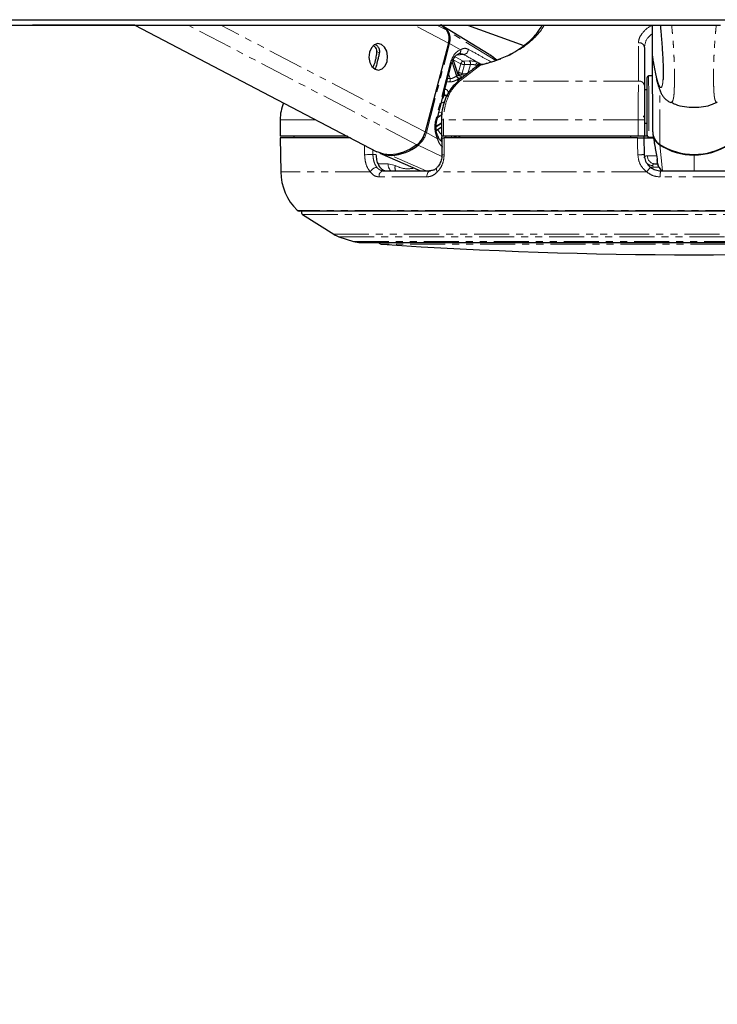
# Paper-space layout 'Wall Base Bracket' of a CAD drawing. Header units: millimetres. Extents: x 245 to 9339, y 492 to 8064.
# Tile 22 of 57: x 2413 to 2539, y 2661 to 2840. Entities that reach past the tile are written whole.
import ezdxf

# ---------------------------------------------------------------- set-up
doc = ezdxf.new("R2010")
doc.units = ezdxf.units.MM
doc.linetypes.add('PHANTOM', pattern=[12.7, 6.35, -1.27, 1.27, -1.27, 1.27, -1.27])
doc.layers.add('COMPONENT_GEOMETRY', color=7, linetype='Continuous')
doc.styles.add('SLDTEXTSTYLE0', font='TXT', dxfattribs={"width": 0.75})
doc.dimstyles.new('SLDDIMSTYLE0', dxfattribs={"dimtxt": 50, "dimasz": 3.302, "dimexe": 0, "dimexo": 0.0625, "dimgap": 12.5, "dimtad": 0, "dimtih": 1, "dimtoh": 1, "dimdec": 0, "dimrnd": 1e-09, "dimzin": 12, "dimdsep": 46, "dimtxsty": 'SLDTEXTSTYLE0', "dimsah": 1, "dimcen": 0.09, "dimadec": 0, "dimazin": 3, "dimtfac": 1, "dimtdec": 0, "dimtofl": 0, "dimtmove": 0, "dimatfit": 3, "dimfxl": 1, "dimfrac": 2, "dimtolj": 1, "dimtzin": 12, "dimarcsym": 0})
doc.dimstyles.new('SLDDIMSTYLE2', dxfattribs={"dimtxt": 3.175, "dimasz": 3.302, "dimexe": 0, "dimexo": 0.0625, "dimgap": 0.79375, "dimtad": 0, "dimtih": 1, "dimtoh": 1, "dimdec": 1, "dimrnd": 1e-09, "dimzin": 12, "dimdsep": 46, "dimtxsty": 'SLDTEXTSTYLE0', "dimsah": 1, "dimcen": 0.09, "dimadec": 0, "dimazin": 3, "dimtfac": 1, "dimtdec": 1, "dimtofl": 0, "dimtmove": 0, "dimatfit": 3, "dimfxl": 1, "dimfrac": 2, "dimtolj": 1, "dimtzin": 12, "dimarcsym": 0})

# ---------------------------------------------------------------- blocks, each defined once
blk = doc.blocks.new('_D_21')
at = {"layer": 'COMPONENT_GEOMETRY', "color": 7}
for p, q in [((4545.08, 2838.73), (4868.32, 2838.73)), ((4865.15, 2838.73), (4865.15, 1750.17)), ((4865.15, 656.56), (4865.15, 1745.13)), ((713.95, 656.56), (4868.32, 656.56))]:
    blk.add_line(p, q, dxfattribs=at)
for points in [[(4865.15, 2838.73), (4864.64, 2835.43), (4865.65, 2835.43)], [(4865.15, 656.56), (4865.65, 659.87), (4864.64, 659.87)]]:
    blk.add_solid(points, dxfattribs=at)
at = {"layer": 'COMPONENT_GEOMETRY', "color": 7, "insert": (4858.69, 1749.22), "char_height": 3.175, "attachment_point": 1, "style": 'SLDTEXTSTYLE0'}
blk.add_mtext('2182.2', dxfattribs=at)
blk = doc.blocks.new('_D_23')
at = {"layer": 'COMPONENT_GEOMETRY', "color": 7}
for p, q in [((4544.13, 2838.25), (4544.13, 979.41)), ((713.18, 669.33), (713.18, 985.76)), ((713.18, 982.58), (2554.77, 982.58)), ((4544.13, 982.58), (2702.55, 982.58))]:
    blk.add_line(p, q, dxfattribs=at)
for points in [[(713.18, 982.58), (716.49, 982.08), (716.49, 983.09)], [(4544.13, 982.58), (4540.83, 983.09), (4540.83, 982.08)]]:
    blk.add_solid(points, dxfattribs=at)
at = {"layer": 'COMPONENT_GEOMETRY', "color": 7, "insert": (2554.77, 1007.35), "char_height": 50, "attachment_point": 1, "style": 'SLDTEXTSTYLE0'}
blk.add_mtext('3831', dxfattribs=at)

psp = doc.layouts.new('Wall Base Bracket')

# ---------------------------------------------------------------- linework, layer by layer
at = {"color": 7, "linetype": 'Continuous', "lineweight": 25}
for p, q in [((2433.65, 2838.73), (2415.11, 2838.73)), ((2433.65, 2838.73), (2477.54, 2815.79)), ((2497.87, 2833.39), (2489.2, 2838.73)), ((2493.95, 2838.73), (2504.14, 2835.02)), ((2527.48, 2833.08), (2527.48, 2838.73)), ((2490.5, 2835.48), (2486.3, 2819.37)), ((2526.01, 2834.65), (2526.01, 2827.71)), ((2499.29, 2832.4), (2497.98, 2833.32)), ((2527.5, 2819.42), (2527.48, 2833.08)), ((2527.48, 2833.08), (2527.48, 2833.08)), ((2477.26, 2830.96), (2477.16, 2830.83)), ((2488.39, 2821.44), (2491.08, 2831.76)), ((2492.25, 2829.75), (2491.37, 2832.47)), ((2495.94, 2831.4), (2495.97, 2831.42)), ((2493.51, 2829.63), (2492.39, 2829.71)), ((2526.49, 2825.81), (2526.49, 2829.21)), ((2527.49, 2829.55), (2526.77, 2829.51)), ((2492.19, 2828.49), (2492.22, 2828.52)), ((2526.49, 2826.99), (2526.01, 2826.99)), ((2526.5, 2818.78), (2526.49, 2825.81)), ((2525.83, 2822.28), (2525.84, 2822.04)), ((2460.01, 2821.58), (2460.01, 2818.58)), ((2488.3, 2819.66), (2489.23, 2820.27)), ((2489.23, 2821.58), (2489.23, 2818.58)), ((2526.01, 2821.58), (2526.01, 2818.58)), ((2526.01, 2820.99), (2526.5, 2820.99)), ((2472.19, 2818.58), (2460.01, 2818.58)), ((2460.01, 2818.33), (2460.11, 2812.13)), ((2472.73, 2818.33), (2460.01, 2818.33)), ((2462.51, 2818.58), (2462.51, 2818.33)), ((2489.63, 2818.58), (2489.23, 2818.58)), ((2489.32, 2818.33), (2489.31, 2815.26)), ((2524.87, 2818.58), (2489.63, 2818.58)), ((2524.76, 2818.33), (2489.71, 2818.33)), ((2492.52, 2818.58), (2492.53, 2818.33)), ((2523.51, 2818.58), (2523.51, 2818.33)), ((2526.01, 2818.58), (2524.87, 2818.58)), ((2525.9, 2818.58), (2525.9, 2818.33)), ((2525.9, 2818.33), (2525.96, 2815.28)), ((2525.9, 2818.33), (2527.64, 2818.33)), ((2526.58, 2818.58), (2526.01, 2818.58)), ((2526.78, 2818.48), (2527.62, 2818.44)), ((2527.55, 2818.91), (2527.74, 2817.65)), ((2478.06, 2815.55), (2485.43, 2812.33)), ((2489.31, 2815.26), (2489.31, 2815.26)), ((2527.91, 2813.58), (2528.39, 2813.58)), ((2478.69, 2812.33), (2487.25, 2812.33)), ((2528.95, 2812.33), (2541.06, 2812.33)), ((2606.56, 2805.03), (2463.45, 2805.03)), ((2464.08, 2804.44), (2469.74, 2800.83)), ((2470.66, 2800.39), (2473.32, 2799.53)), ((2474.56, 2799.33), (2595.46, 2799.33))]:
    psp.add_line(p, q, dxfattribs=at)
at = {"color": 8, "linetype": 'PHANTOM', "lineweight": 18}
for p, q in [((2484.79, 2817.06), (2443.33, 2838.73)), ((2486.3, 2819.37), (2449.26, 2838.73)), ((2490.5, 2835.48), (2484.28, 2838.73)), ((2490.19, 2837.79), (2488.39, 2838.73)), ((2499.09, 2832.34), (2490.39, 2837.67)), ((2486.5, 2819.26), (2490.7, 2835.37)), ((2492.7, 2834.26), (2490.7, 2835.37)), ((2477.97, 2833.71), (2477.54, 2833.94)), ((2493.19, 2832.21), (2491.69, 2832.99)), ((2493.29, 2833.38), (2491.98, 2833.29)), ((2477.16, 2830.83), (2476.81, 2831.01)), ((2490.9, 2831.95), (2488.21, 2821.63)), ((2491.95, 2829.49), (2491.15, 2831.97)), ((2491.18, 2832.08), (2492.01, 2829.53)), ((2491.37, 2832.45), (2492.74, 2831.74)), ((2492.74, 2831.74), (2492.33, 2830.18)), ((2493, 2830.01), (2493.4, 2831.56)), ((2494.27, 2832.25), (2493.19, 2832.21)), ((2493.4, 2831.56), (2494.48, 2831.61)), ((2494.48, 2831.61), (2494.04, 2829.93)), ((2495.45, 2831.47), (2495.7, 2831.37)), ((2496.12, 2831.83), (2495.77, 2831.99)), ((2496.43, 2831.64), (2496.18, 2831.8)), ((2490.8, 2829.03), (2490.37, 2829.03)), ((2490.56, 2829.77), (2490.8, 2829.03)), ((2494.04, 2829.93), (2493, 2830.01)), ((2526.77, 2829.51), (2526.78, 2825.91)), ((2524.94, 2828.58), (2492.52, 2828.58)), ((2489.73, 2826.03), (2489.6, 2826.1)), ((2489.63, 2826.18), (2489.75, 2826.12)), ((2526.78, 2825.91), (2526.78, 2818.48)), ((2528.79, 2817.11), (2528.78, 2826.97)), ((2489.05, 2822.3), (2488.52, 2821.95)), ((2488.62, 2822.31), (2489.05, 2822.3)), ((2489.25, 2822.85), (2488.76, 2822.87)), ((2466.45, 2821.58), (2460.01, 2821.58)), ((2488.27, 2820.41), (2489.23, 2821.03)), ((2489.23, 2820.93), (2488.27, 2820.31)), ((2489.23, 2821.58), (2489.63, 2821.58)), ((2524.87, 2821.58), (2489.63, 2821.58)), ((2489.63, 2821.58), (2489.63, 2818.58)), ((2524.87, 2821.58), (2526.01, 2821.58)), ((2524.87, 2818.58), (2524.87, 2821.58)), ((2488.5, 2818.15), (2486.5, 2819.26)), ((2489.31, 2818.58), (2489.1, 2817.8)), ((2489.95, 2818.33), (2490.02, 2818.58)), ((2491.08, 2818.58), (2491.01, 2818.33)), ((2475.3, 2815.24), (2475.26, 2816.98)), ((2489.3, 2814.94), (2484.99, 2816.96)), ((2529.26, 2812.33), (2528.8, 2817.02)), ((2476.78, 2816.18), (2476.8, 2815.28)), ((2476.8, 2815.28), (2477.35, 2815.28)), ((2486.49, 2812.33), (2480.13, 2815.13)), ((2526.56, 2815.06), (2528.18, 2815.06)), ((2535, 2815.29), (2535, 2815.2)), ((2535.01, 2812.33), (2535, 2815.2)), ((2477.73, 2813.61), (2479.55, 2813.61)), ((2479.55, 2813.61), (2480.86, 2813.29)), ((2527.54, 2813.3), (2527.57, 2813.01)), ((2528.61, 2813.01), (2527.57, 2813.01)), ((2476.33, 2812.13), (2460.11, 2812.13)), ((2486.61, 2811.22), (2477.93, 2811.22)), ((2526.42, 2812.13), (2488.47, 2812.13)), ((2541.14, 2811.22), (2528.87, 2811.22)), ((2606.91, 2805.17), (2463.1, 2805.17)), ((2464.08, 2804.44), (2605.93, 2804.44)), ((2469.74, 2800.83), (2600.27, 2800.83)), ((2470.66, 2800.39), (2599.36, 2800.39)), ((2473.32, 2799.53), (2596.69, 2799.53)), ((2591.51, 2799.02), (2478.5, 2799.02))]:
    psp.add_line(p, q, dxfattribs=at)
at = {"color": 7, "linetype": 'Continuous', "lineweight": 25, "flags": 128}
for points in [[(2410.77, 2839.71), (2418.53, 2839.71), (2422.41, 2839.71), (2426.29, 2839.71), (2434.05, 2839.71), (2437.93, 2839.71), (2445.69, 2839.71), (2449.57, 2839.71), (2457.32, 2839.71), (2461.2, 2839.71), (2468.96, 2839.71), (2472.84, 2839.71), (2476.72, 2839.71), (2484.48, 2839.71), (2488.36, 2839.71), (2496.12, 2839.71), (2500, 2839.71), (2507.76, 2839.71), (2511.64, 2839.71), (2515.51, 2839.71), (2523.27, 2839.71), (2527.15, 2839.71), (2534.15, 2839.71), (2541.16, 2839.71)], [(2410.85, 2838.73), (2418.61, 2838.73), (2422.49, 2838.73), (2426.37, 2838.73), (2434.12, 2838.73), (2438, 2838.73), (2445.76, 2838.73), (2449.64, 2838.73), (2457.4, 2838.73), (2461.28, 2838.73), (2469.04, 2838.73), (2472.92, 2838.73), (2476.8, 2838.73), (2484.56, 2838.73), (2488.44, 2838.73), (2496.19, 2838.73), (2500.07, 2838.73), (2507.83, 2838.73), (2511.71, 2838.73), (2515.59, 2838.73), (2523.35, 2838.73), (2527.23, 2838.73), (2535.59, 2838.73), (2539.77, 2838.73)], [(2489.03, 2838.83), (2489.39, 2838.57), (2490.19, 2837.79)], [(2478.37, 2835.22), (2477.72, 2835.37), (2477.07, 2835.15), (2476.54, 2834.6), (2476.19, 2833.81), (2476.09, 2832.88), (2476.24, 2831.97), (2476.63, 2831.21), (2477.2, 2830.72), (2477.85, 2830.57), (2478.5, 2830.79), (2479.03, 2831.34), (2479.38, 2832.14), (2479.48, 2833.07), (2479.33, 2833.98), (2478.94, 2834.73), (2478.37, 2835.22)], [(2496.39, 2831.59), (2496.37, 2831.59), (2496.36, 2831.59)], [(2484.79, 2817.06), (2483.58, 2816.27), (2482.34, 2815.7), (2481.11, 2815.34), (2479.92, 2815.23), (2478.78, 2815.34), (2477.74, 2815.69), (2477.54, 2815.79)], [(2489.34, 2817.6), (2489.31, 2817.62), (2489.19, 2817.65)], [(2528.34, 2814.2), (2528.29, 2814.37), (2528.29, 2814.39)]]:
    psp.add_lwpolyline(points, dxfattribs=at)
at = {"color": 8, "linetype": 'PHANTOM', "lineweight": 18, "flags": 128}
for points in [[(2490.9, 2831.95), (2490.98, 2831.9), (2491.04, 2831.85), (2491.07, 2831.8), (2491.08, 2831.76), (2491.08, 2831.76)], [(2496.18, 2831.8), (2496.17, 2831.81), (2496.12, 2831.83)], [(2492.33, 2830.18), (2492.17, 2830.2), (2492.1, 2830.21)], [(2488.21, 2821.63), (2488.29, 2821.58), (2488.35, 2821.53), (2488.38, 2821.49), (2488.39, 2821.45), (2488.39, 2821.44)], [(2488.5, 2818.15), (2488.57, 2818.24), (2488.61, 2818.33), (2488.64, 2818.41), (2488.64, 2818.48), (2488.62, 2818.51)], [(2489.71, 2818.33), (2489.71, 2816.33), (2489.71, 2815.24)], [(2524.82, 2815.24), (2524.78, 2817.24), (2524.76, 2818.33)], [(2475.3, 2815.24), (2475.45, 2815.25), (2475.62, 2815.25), (2475.82, 2815.26), (2476.03, 2815.26), (2476.24, 2815.27), (2476.45, 2815.27), (2476.64, 2815.28), (2476.8, 2815.28)], [(2527, 2813.07), (2527.27, 2813.01), (2527.57, 2813.01)], [(2486.61, 2811.22), (2486.61, 2811.43), (2486.63, 2811.64), (2486.69, 2811.83), (2486.77, 2812), (2486.87, 2812.14), (2486.98, 2812.24), (2487.11, 2812.31), (2487.25, 2812.33)], [(2488.47, 2812.13), (2488.39, 2812.3), (2488.33, 2812.45), (2488.31, 2812.6), (2488.32, 2812.72), (2488.36, 2812.82), (2488.41, 2812.87)]]:
    psp.add_lwpolyline(points, dxfattribs=at)
at = {"color": 7, "linetype": 'Continuous', "lineweight": 25}
for centre, radius, start, end in [((2486.5, 2834.49), 5.03, 39.2177, 58.2179), ((2488.01, 2836.32), 2.63, 341.2855, 33.8601), ((2488.22, 2836.21), 2.61, 341.2855, 33.8601), ((2496.56, 2830.61), 1, 101.3999, 127.7261), ((2526.79, 2829.21), 0.3, 93.0684, 180.0684), ((2468.01, 2821.58), 8, 157.5646, 180), ((2482.15, 2820.43), 4.28, 307.9974, 345.6161), ((2526.8, 2818.78), 0.3, 180.0684, 267.0684), ((2530.27, 2819.45), 2.77, 180.672, 237.6963), ((2530.28, 2819.35), 2.77, 189.1514, 237.6042), ((2479.76, 2823.47), 8.35, 272.5056, 308.7694), ((2534.99, 2826.74), 11.45, 237.2127, 302.9241), ((2534.96, 2826.56), 11.36, 237.1323, 270.2068), ((2535.02, 2826.56), 11.36, 269.93, 303.0045), ((2480.08, 2820.26), 5.13, 246.7273, 270.511), ((2470.11, 2812.31), 10, 181, 225.4883), ((2463.45, 2805.53), 0.5, 225.4883, 270), ((2464.35, 2804.86), 0.5, 160.3602, 237.4039), ((2471.89, 2804.2), 4, 237.4039, 252), ((2474.56, 2803.33), 4, 252, 270), ((2478.57, 2800.02), 1, 223.253, 266.1738), ((2535.01, 3643.91), 846.78, 266.17378, 273.82622)]:
    psp.add_arc(centre, radius, start, end, dxfattribs=at)
at = {"color": 8, "linetype": 'PHANTOM', "lineweight": 18}
for centre, radius, start, end in [((2490.29, 2837.48), 0.215, 60.2165, 95.5233), ((2490.27, 2834.53), 0.94, 62.7503, 76.2002), ((2493.11, 2834.34), 0.973, 280.7566, 0.847), ((2525.05, 2834.58), 0.956, 4.3546, 97.8182), ((2492.12, 2834.09), 0.605, 283.749, 16.9852), ((2493.32, 2831.62), 0.598, 102.5489, 168.8785), ((2493.5, 2833.29), 1.73, 243.9739, 266.9582), ((2492.82, 2831.73), 0.607, 344.2621, 51.8489), ((2493.89, 2831.77), 0.607, 344.2621, 51.8489), ((2496.24, 2831.34), 0.801, 125.8715, 171.2815), ((2496.3, 2831.24), 0.617, 106.9465, 168.3287), ((2496.36, 2831.21), 0.618, 107.1443, 168.3065), ((2496.21, 2831.03), 0.456, 82.6424, 122.3465), ((2496.41, 2831.45), 0.146, 111.9075, 168.2447), ((2490.16, 2828.83), 0.677, 323.6217, 17.1142), ((2494.11, 2826.25), 3.89, 122.5477, 123.5838), ((2492.57, 2829.67), 0.637, 195.7022, 258.4185), ((2492.62, 2829.69), 0.63, 194.8918, 258.2635), ((2492.77, 2830.09), 0.443, 168.5108, 242.4804), ((2493.09, 2831.73), 1.73, 243.9739, 266.9582), ((2494.42, 2826.07), 3.57, 122.5477, 123.5838), ((2492.57, 2830.1), 0.435, 289.5035, 348.0608), ((2492.46, 2828.13), 0.455, 83.0776, 121.7698), ((2525.06, 2827.63), 0.954, 4.324, 97.0709), ((2497.36, 2824.09), 7.88, 165.0581, 165.7055), ((2490.48, 2827.63), 1.76, 244.5074, 267.03), ((2490.51, 2827.64), 1.69, 243.4415, 266.8861), ((2488.66, 2822.75), 0.601, 311.0405, 9.3355), ((2493.86, 2823.09), 5.57, 211.398, 213.8493), ((2482.37, 2820.32), 4.26, 307.9974, 345.6161), ((2486.07, 2818.42), 0.94, 62.7507, 76.2072), ((2493.17, 2822.67), 5.45, 211.6394, 223.7404), ((2492.97, 2818.05), 0.719, 132.5112, 157.0805), ((2493.02, 2818.03), 0.713, 134.6433, 155.0397), ((2485.22, 2817.4), 0.491, 217.8097, 242.1362), ((2529.01, 2817.01), 0.211, 155.5554, 177.6394), ((2480.23, 2815.34), 0.227, 208.7671, 244.3124), ((2489.62, 2817.48), 2.24, 262.1755, 272.3081), ((2524.79, 2834.7), 19.46, 270.087, 273.4336), ((2527.99, 2815.01), 1.43, 178.0893, 266.9147), ((2477.6, 2811.55), 1.4, 92.3962, 155.3265), ((2481.19, 2813.54), 1.64, 177.8092, 227.4757), ((2482.29, 2812.89), 1.48, 164.4229, 202.167), ((2529.37, 2810.24), 3.5, 129.5415, 147.3724), ((2527.46, 2814.87), 1.57, 232.8746, 272.9693), ((2478.85, 2811.41), 0.934, 99.6826, 191.5638), ((2532.43, 2811.52), 3.57, 166.8311, 184.7596)]:
    psp.add_arc(centre, radius, start, end, dxfattribs=at)
for centre, major_axis, ratio, start_param, end_param in [((2493.21, 2830.67), (0.08, 3.69), 0.672158, 0.240964, 1.23163), ((2495.14, 2831.76), (1.37, -0.3), 0.282443, 1.155637, 2.32533), ((2495.04, 2831.29), (0.884, -0.175), 0.302428, 1.148306, 2.317999), ((2490.52, 2820.35), (0.08, 3.69), 0.672158, 1.23163, 2.222295)]:
    psp.add_ellipse(centre, major_axis=major_axis, ratio=ratio, start_param=start_param, end_param=end_param, dxfattribs=at)
for points, knots in [([(2507.86, 2838.73), (2507.66, 2838.39), (2507.05, 2837.34), (2505.57, 2835.89), (2503.7, 2834.46), (2501.84, 2833.35), (2499.45, 2832.3), (2497.44, 2831.72), (2496.4, 2831.51), (2496.27, 2831.48)], [0, 0, 0, 0, 0.124283, 0.383335, 0.512613, 0.64589, 0.810297, 0.975704, 1, 1, 1, 1]), ([(2524.92, 2835.53), (2524.95, 2835.81), (2525.02, 2836.39), (2525.72, 2837.44), (2526.52, 2838.29), (2527.41, 2838.65), (2527.48, 2838.67)], [0, 0, 0, 0, 0.255477, 0.521328, 0.966121, 1, 1, 1, 1]), ([(2530.77, 2824.72), (2530.81, 2824.71), (2530.87, 2824.69), (2531, 2824.75), (2531.11, 2824.91), (2531.21, 2825.21), (2531.27, 2825.46), (2531.33, 2825.82), (2531.38, 2826.34), (2531.41, 2826.96), (2531.43, 2827.61), (2531.44, 2828.18), (2531.44, 2828.82), (2531.44, 2829.53), (2531.43, 2830.33), (2531.42, 2831.16), (2531.4, 2832.13), (2531.35, 2833.22), (2531.3, 2834.3), (2531.21, 2835.69), (2531.09, 2837.18), (2530.98, 2838.25), (2530.93, 2838.73)], [0, 0, 0, 0, 0.054006, 0.103922, 0.216887, 0.254786, 0.298143, 0.341744, 0.393882, 0.447196, 0.477667, 0.508776, 0.53547, 0.566927, 0.599481, 0.632852, 0.667041, 0.718427, 0.770956, 0.81236, 0.917084, 1, 1, 1, 1]), ([(2539.21, 2824.73), (2539.18, 2824.72), (2539.12, 2824.7), (2538.99, 2824.76), (2538.88, 2824.92), (2538.78, 2825.22), (2538.72, 2825.47), (2538.66, 2825.83), (2538.61, 2826.35), (2538.57, 2826.97), (2538.55, 2827.61), (2538.54, 2828.19), (2538.54, 2828.83), (2538.54, 2829.54), (2538.54, 2830.34), (2538.55, 2831.17), (2538.57, 2832.14), (2538.61, 2833.23), (2538.67, 2834.31), (2538.75, 2835.7), (2538.87, 2837.18), (2538.98, 2838.26), (2539.02, 2838.73)], [0, 0, 0, 0, 0.053444, 0.103419, 0.216517, 0.254461, 0.297868, 0.341521, 0.39372, 0.447097, 0.477604, 0.508749, 0.535474, 0.566968, 0.599561, 0.632971, 0.6672, 0.718647, 0.771238, 0.81269, 0.917538, 1, 1, 1, 1]), ([(2527.48, 2837.21), (2527.15, 2836.93), (2526.21, 2836.15), (2526.09, 2835.24), (2526.01, 2834.65)], [0, 0, 0, 0, 0.343787, 1, 1, 1, 1]), ([(2494.08, 2834.35), (2493.89, 2834.43), (2493.63, 2834.54), (2493.17, 2834.5), (2492.9, 2834.37), (2492.7, 2834.26)], [0, 0, 0, 0, 0.417867, 0.554004, 1, 1, 1, 1]), ([(2498.21, 2832.09), (2497.56, 2832.44), (2496.19, 2833.19), (2494.81, 2833.95), (2494.08, 2834.35)], [0, 0, 0, 0, 0.470765, 1, 1, 1, 1]), ([(2524.94, 2828.58), (2524.94, 2828.9), (2524.93, 2830.5), (2524.93, 2832.82), (2524.92, 2834.81), (2524.92, 2835.53)], [0, 0, 0, 0, 0.138099, 0.690493, 1, 1, 1, 1]), ([(2493.29, 2833.38), (2494.09, 2832.94), (2494.91, 2832.48), (2495.74, 2832.01), (2495.77, 2831.99)], [0, 0, 0, 0, 0.961066, 1, 1, 1, 1]), ([(2529.37, 2828.73), (2529.36, 2828.6), (2529.34, 2828.35), (2529.3, 2828.08), (2529.25, 2827.85), (2529.2, 2827.66), (2529.14, 2827.52), (2529.07, 2827.44), (2528.99, 2827.39), (2528.89, 2827.42), (2528.75, 2827.6), (2528.58, 2827.96), (2528.42, 2828.45), (2528.27, 2828.99), (2528.14, 2829.52), (2528.01, 2830.11), (2527.86, 2830.88), (2527.68, 2831.84), (2527.55, 2832.67), (2527.48, 2833.08)], [0, 0, 0, 0, 0.027349, 0.054012, 0.080846, 0.114754, 0.14879, 0.183108, 0.217489, 0.283372, 0.349483, 0.442536, 0.53588, 0.601459, 0.667102, 0.732919, 0.798785, 0.899314, 1, 1, 1, 1]), ([(2496.27, 2831.48), (2495.86, 2831.16), (2494.61, 2830.2), (2493.36, 2829.23), (2492.52, 2828.58)], [0, 0, 0, 0, 0.330975, 1, 1, 1, 1]), ([(2490.7, 2828.43), (2490.77, 2828.43), (2490.95, 2828.43), (2491.3, 2828.5), (2491.73, 2828.66), (2492.13, 2828.85), (2492.34, 2828.98), (2492.44, 2829.04)], [0, 0, 0, 0, 0.119584, 0.349288, 0.573021, 0.788436, 1, 1, 1, 1]), ([(2491.95, 2829.49), (2491.88, 2829.45), (2491.74, 2829.36), (2491.48, 2829.21), (2491.2, 2829.09), (2490.97, 2829.03), (2490.85, 2829.03), (2490.8, 2829.03)], [0, 0, 0, 0, 0.219859, 0.440343, 0.66314, 0.88549, 1, 1, 1, 1]), ([(2492.25, 2829.75), (2492.25, 2829.73), (2492.25, 2829.69), (2492.14, 2829.62), (2492.05, 2829.55), (2492.01, 2829.53)], [0, 0, 0, 0, 0.37272, 0.778981, 1, 1, 1, 1]), ([(2492.49, 2829.08), (2492.54, 2829.11), (2492.68, 2829.2), (2492.81, 2829.33), (2492.82, 2829.43), (2492.69, 2829.5), (2492.5, 2829.52), (2492.41, 2829.54)], [0, 0, 0, 0, 0.116734, 0.333017, 0.551924, 0.773865, 1, 1, 1, 1]), ([(2492.52, 2828.58), (2492, 2828.07), (2490.96, 2827.04), (2489.96, 2824.68), (2489.64, 2822.76), (2489.63, 2821.72), (2489.63, 2821.58)], [0, 0, 0, 0, 0.317078, 0.634488, 0.949899, 1, 1, 1, 1]), ([(2490.21, 2828.44), (2490.27, 2828.43), (2490.43, 2828.43), (2490.6, 2828.43), (2490.7, 2828.43)], [0, 0, 0, 0, 0.347987, 1, 1, 1, 1]), ([(2524.87, 2821.58), (2524.87, 2822.47), (2524.88, 2824.26), (2524.9, 2826.64), (2524.92, 2827.97), (2524.94, 2828.5), (2524.94, 2828.58)], [0, 0, 0, 0, 0.31366, 0.627146, 0.941618, 1, 1, 1, 1]), ([(2489.73, 2826.03), (2489.7, 2825.94), (2489.64, 2825.75), (2489.53, 2825.53), (2489.45, 2825.45), (2489.43, 2825.43)], [0, 0, 0, 0, 0.42907, 0.859359, 1, 1, 1, 1]), ([(2489.76, 2826.69), (2489.77, 2826.64), (2489.81, 2826.52), (2489.8, 2826.32), (2489.76, 2826.17), (2489.75, 2826.12)], [0, 0, 0, 0, 0.330859, 0.764231, 1, 1, 1, 1]), ([(2490.46, 2826.42), (2490.46, 2826.46), (2490.47, 2826.63), (2490.36, 2826.85), (2490.16, 2827.06), (2489.95, 2827.1), (2489.85, 2827.12)], [0, 0, 0, 0, 0.090327, 0.388886, 0.691583, 1, 1, 1, 1]), ([(2489.2, 2824.63), (2489.26, 2824.64), (2489.44, 2824.66), (2489.64, 2824.74), (2489.76, 2824.86), (2489.78, 2824.88)], [0, 0, 0, 0, 0.300308, 0.877156, 1, 1, 1, 1]), ([(2491.47, 2818.58), (2491.52, 2818.57), (2491.66, 2818.53), (2491.88, 2818.43), (2492.02, 2818.36), (2492.08, 2818.33)], [0, 0, 0, 0, 0.235236, 0.678068, 1, 1, 1, 1]), ([(2488.5, 2818.15), (2488.56, 2817.97), (2488.69, 2817.6), (2488.91, 2817.18), (2489.17, 2816.85), (2489.37, 2816.72), (2489.47, 2816.65)], [0, 0, 0, 0, 0.277664, 0.566249, 0.779646, 1, 1, 1, 1]), ([(2476.33, 2812.13), (2476.18, 2812.34), (2475.81, 2812.83), (2475.41, 2813.91), (2475.34, 2814.8), (2475.3, 2815.24)], [0, 0, 0, 0, 0.260354, 0.63069, 1, 1, 1, 1]), ([(2476.8, 2815.28), (2476.83, 2814.95), (2476.89, 2814.28), (2477.17, 2813.47), (2477.43, 2813.1), (2477.54, 2812.94)], [0, 0, 0, 0, 0.370015, 0.740315, 1, 1, 1, 1]), ([(2489.71, 2815.24), (2489.69, 2814.98), (2489.66, 2814.26), (2489.29, 2813.16), (2488.8, 2812.45), (2488.5, 2812.15), (2488.47, 2812.13)], [0, 0, 0, 0, 0.220493, 0.593656, 0.970348, 1, 1, 1, 1]), ([(2526.42, 2812.13), (2526.18, 2812.34), (2525.61, 2812.83), (2524.98, 2813.91), (2524.87, 2814.8), (2524.82, 2815.24)], [0, 0, 0, 0, 0.260354, 0.63069, 1, 1, 1, 1]), ([(2525.97, 2814.67), (2525.98, 2814.77), (2526.02, 2815), (2526.36, 2815.03), (2526.56, 2815.06)], [0, 0, 0, 0, 0.416459, 1, 1, 1, 1]), ([(2477.54, 2812.94), (2477.72, 2812.76), (2478.07, 2812.41), (2478.49, 2812.36), (2478.69, 2812.33)], [0, 0, 0, 0, 0.519417, 1, 1, 1, 1]), ([(2480.86, 2813.29), (2481.39, 2813.05), (2482.52, 2812.56), (2483.69, 2812.73), (2484.3, 2812.82)], [0, 0, 0, 0, 0.472828, 1, 1, 1, 1]), ([(2527.91, 2813.58), (2527.8, 2813.57), (2527.66, 2813.56), (2527.54, 2813.46), (2527.54, 2813.37), (2527.54, 2813.3)], [0, 0, 0, 0, 0.477795, 0.583752, 1, 1, 1, 1]), ([(2528.34, 2814.2), (2528.35, 2814.12), (2528.37, 2813.95), (2528.35, 2813.87), (2528.33, 2813.87), (2528.32, 2813.9), (2528.32, 2813.91)], [0, 0, 0, 0, 0.3287104, 0.6668, 0.8586208, 1, 1, 1, 1]), ([(2477.93, 2811.22), (2477.65, 2811.26), (2477.06, 2811.34), (2476.58, 2811.86), (2476.33, 2812.13)], [0, 0, 0, 0, 0.475859, 1, 1, 1, 1]), ([(2488.47, 2812.13), (2488.2, 2811.88), (2487.64, 2811.36), (2486.96, 2811.27), (2486.61, 2811.22)], [0, 0, 0, 0, 0.485349, 1, 1, 1, 1]), ([(2528.87, 2811.22), (2528.45, 2811.26), (2527.55, 2811.34), (2526.81, 2811.86), (2526.42, 2812.13)], [0, 0, 0, 0, 0.475859, 1, 1, 1, 1])]:
    psp.add_open_spline(points, degree=3, knots=knots, dxfattribs=at)
at = {"color": 7, "linetype": 'Continuous', "lineweight": 25}
for points, knots in [([(2496.39, 2831.59), (2496.51, 2831.61), (2497.48, 2831.82), (2499.37, 2832.36), (2501.6, 2833.35), (2503.34, 2834.38), (2505.11, 2835.71), (2506.62, 2837.22), (2507.27, 2838.33), (2507.53, 2838.78)], [0, 0, 0, 0, 0.022655, 0.176389, 0.329786, 0.451677, 0.578221, 0.826678, 1, 1, 1, 1]), ([(2528.88, 2838.73), (2528.89, 2838.62), (2528.94, 2838.1), (2529.01, 2837.24), (2529.1, 2836.16), (2529.18, 2835.17), (2529.25, 2834.11), (2529.31, 2833.1), (2529.36, 2832.16), (2529.39, 2831.46), (2529.41, 2830.89), (2529.42, 2830.52), (2529.42, 2830.19), (2529.42, 2829.93), (2529.42, 2829.68), (2529.41, 2829.44), (2529.4, 2829.09), (2529.38, 2828.88), (2529.37, 2828.73)], [0, 0, 0, 0, 0.043066, 0.195994, 0.299372, 0.403049, 0.508141, 0.614114, 0.682861, 0.752748, 0.784858, 0.817593, 0.838938, 0.861007, 0.879152, 0.906062, 0.933633, 1, 1, 1, 1]), ([(2477.54, 2833.94), (2477.52, 2834.1), (2477.48, 2834.43), (2477.22, 2834.8), (2476.97, 2834.91), (2476.88, 2834.95)], [0, 0, 0, 0, 0.371611, 0.74274, 1, 1, 1, 1]), ([(2477.24, 2835.2), (2477.37, 2835.12), (2477.67, 2834.94), (2477.96, 2834.42), (2478.02, 2833.94), (2477.97, 2833.69), (2477.96, 2833.65)], [0, 0, 0, 0, 0.271755, 0.612231, 0.939257, 1, 1, 1, 1]), ([(2476.78, 2831.02), (2476.85, 2831.13), (2476.98, 2831.32), (2477.15, 2831.82), (2477.31, 2832.39), (2477.44, 2832.98), (2477.52, 2833.5), (2477.53, 2833.8), (2477.54, 2833.94)], [0, 0, 0, 0, 0.204636, 0.376335, 0.548834, 0.703363, 0.864285, 1, 1, 1, 1]), ([(2477.96, 2833.65), (2477.92, 2833.44), (2477.83, 2833.02), (2477.66, 2832.33), (2477.5, 2831.73), (2477.37, 2831.26), (2477.3, 2831.06), (2477.26, 2830.96)], [0, 0, 0, 0, 0.222076, 0.445772, 0.640142, 0.821651, 1, 1, 1, 1]), ([(2491.08, 2831.76), (2491.12, 2831.9), (2491.25, 2832.33), (2491.57, 2832.92), (2492, 2833.36), (2492.25, 2833.47), (2492.36, 2833.52)], [0, 0, 0, 0, 0.1564043, 0.4630775, 0.7672838, 1, 1, 1, 1]), ([(2492.26, 2833.5), (2492.41, 2833.54), (2492.76, 2833.63), (2493.1, 2833.47), (2493.29, 2833.38)], [0, 0, 0, 0, 0.429774, 1, 1, 1, 1]), ([(2499.25, 2832.39), (2498.98, 2832.62), (2498.55, 2832.99), (2498.05, 2833.26), (2497.86, 2833.36)], [0, 0, 0, 0, 0.617792, 1, 1, 1, 1]), ([(2527.48, 2833.08), (2527.48, 2832.92), (2527.48, 2832.76), (2527.53, 2832.61), (2527.53, 2832.61)], [0, 0, 0, 0, 0.991736, 1, 1, 1, 1]), ([(2527.52, 2832.61), (2527.57, 2832.3), (2527.73, 2831.28), (2528.03, 2829.71), (2528.38, 2828.18), (2528.7, 2827.13), (2529, 2826.43), (2529.31, 2825.89), (2529.72, 2825.41), (2530.17, 2825), (2530.6, 2824.81), (2530.78, 2824.73)], [0, 0, 0, 0, 0.095433, 0.316307, 0.558331, 0.723035, 0.817691, 0.878729, 0.928373, 0.969747, 1, 1, 1, 1]), ([(2495.92, 2831.47), (2495.36, 2831.05), (2494.1, 2830.09), (2492.86, 2829.12), (2492.16, 2828.58)], [0, 0, 0, 0, 0.445922, 1, 1, 1, 1]), ([(2492.46, 2829.51), (2492.46, 2829.51), (2492.47, 2829.5), (2492.43, 2829.52), (2492.35, 2829.58), (2492.27, 2829.67), (2492.26, 2829.74), (2492.26, 2829.75)], [0, 0, 0, 0, 0.062937, 0.306014, 0.574766, 0.942687, 1, 1, 1, 1]), ([(2492.2, 2828.48), (2491.92, 2828.24), (2491.29, 2827.72), (2490.51, 2826.62), (2489.86, 2825.29), (2489.43, 2823.8), (2489.23, 2822.54), (2489.25, 2821.8), (2489.26, 2821.58)], [0, 0, 0, 0, 0.160222, 0.348743, 0.538972, 0.73133, 0.922387, 1, 1, 1, 1]), ([(2526.01, 2827.71), (2526.01, 2827.63), (2526.01, 2827.17), (2526.01, 2826.01), (2526.01, 2823.93), (2526.01, 2822.36), (2526.01, 2821.58)], [0, 0, 0, 0, 0.058442, 0.373089, 0.686524, 1, 1, 1, 1]), ([(2530.81, 2824.8), (2531.08, 2824.66), (2532.36, 2823.98), (2534.99, 2823.78), (2537.63, 2823.98), (2538.91, 2824.67), (2539.18, 2824.81)], [0, 0, 0, 0, 0.105817, 0.5, 0.894183, 1, 1, 1, 1]), ([(2488.62, 2818.52), (2488.57, 2818.64), (2488.4, 2819.02), (2488.24, 2819.77), (2488.23, 2820.67), (2488.34, 2821.21), (2488.39, 2821.44)], [0, 0, 0, 0, 0.152711, 0.457078, 0.763455, 1, 1, 1, 1]), ([(2489.35, 2817.64), (2489.28, 2817.67), (2489.09, 2817.75), (2488.86, 2818.05), (2488.69, 2818.4), (2488.63, 2818.54)], [0, 0, 0, 0, 0.254004, 0.709589, 1, 1, 1, 1]), ([(2489.33, 2818.33), (2489.33, 2818.33), (2489.33, 2818.33), (2489.46, 2818.33), (2489.63, 2818.33), (2489.71, 2818.33)], [0, 0, 0, 0, 0.24753, 0.612595, 1, 1, 1, 1]), ([(2524.76, 2818.33), (2524.88, 2818.33), (2525.1, 2818.33), (2525.42, 2818.33), (2525.68, 2818.33), (2525.87, 2818.33), (2525.89, 2818.33), (2525.9, 2818.33)], [0, 0, 0, 0, 0.1975557, 0.39511, 0.5926965, 0.790302, 1, 1, 1, 1]), ([(2527.74, 2817.65), (2527.77, 2817.49), (2527.82, 2817.21), (2527.89, 2816.9), (2527.92, 2816.76), (2527.93, 2816.7)], [0, 0, 0, 0, 0.389212, 0.689708, 1, 1, 1, 1]), ([(2527.93, 2816.7), (2528, 2816.29), (2528.13, 2815.46), (2528.27, 2814.63), (2528.34, 2814.2)], [0, 0, 0, 0, 0.493257, 1, 1, 1, 1]), ([(2477.35, 2815.28), (2477.38, 2814.94), (2477.44, 2814.28), (2477.77, 2813.39), (2478.26, 2812.72), (2478.8, 2812.38), (2479.15, 2812.34), (2479.29, 2812.33)], [0, 0, 0, 0, 0.215288, 0.430555, 0.64649, 0.863795, 1, 1, 1, 1]), ([(2489.29, 2815.26), (2489.29, 2815.15), (2489.32, 2814.72), (2489.13, 2814), (2488.79, 2813.29), (2488.5, 2813), (2488.38, 2812.89)], [0, 0, 0, 0, 0.1173598, 0.44954, 0.7799397, 1, 1, 1, 1]), ([(2525.96, 2815.28), (2525.99, 2814.95), (2526.07, 2814.28), (2526.54, 2813.47), (2526.96, 2813.1), (2527.14, 2812.94)], [0, 0, 0, 0, 0.370015, 0.740315, 1, 1, 1, 1]), ([(2527.14, 2812.94), (2527.43, 2812.76), (2527.98, 2812.41), (2528.64, 2812.36), (2528.95, 2812.33)], [0, 0, 0, 0, 0.519417, 1, 1, 1, 1]), ([(2528.28, 2814.39), (2528.29, 2814.35), (2528.31, 2814.22), (2528.3, 2814.15), (2528.31, 2814.08), (2528.3, 2814), (2528.31, 2813.93), (2528.32, 2813.91)], [0, 0, 0, 0, 0.174429, 0.645988, 0.861769, 0.967021, 1, 1, 1, 1]), ([(2528.31, 2813.95), (2528.33, 2813.82), (2528.37, 2813.52), (2528.56, 2813.07), (2528.85, 2812.63), (2529.13, 2812.41), (2529.26, 2812.3)], [0, 0, 0, 0, 0.209596, 0.458257, 0.738167, 1, 1, 1, 1]), ([(2528.32, 2813.91), (2528.32, 2813.91), (2528.31, 2813.92), (2528.31, 2813.94), (2528.31, 2813.95)], [0, 0, 0, 0, 0.3557505, 1, 1, 1, 1]), ([(2528.35, 2813.71), (2528.39, 2813.54), (2528.46, 2813.27), (2528.67, 2812.89), (2528.89, 2812.58), (2529.1, 2812.41), (2529.2, 2812.33)], [0, 0, 0, 0, 0.313384, 0.504708, 0.785021, 1, 1, 1, 1]), ([(2488.39, 2812.89), (2488.34, 2812.83), (2488.12, 2812.58), (2487.67, 2812.36), (2487.29, 2812.35), (2487.08, 2812.34)], [0, 0, 0, 0, 0.122527, 0.5066359, 1, 1, 1, 1])]:
    psp.add_open_spline(points, degree=3, knots=knots, dxfattribs=at)

# ---------------------------------------------------------------- dimensions: what is measured, and where the dimension line sits
at = {"layer": 'COMPONENT_GEOMETRY', "color": 7}
dim = psp.add_linear_dim(base=(4865.15, 656.56), p1=(4543.81, 2838.73), p2=(712.68, 656.56), angle=90, dimstyle='SLDDIMSTYLE2', dxfattribs=at)
dim.commit()
dim.dimension.update_dxf_attribs({"geometry": '_D_21', "text_midpoint": (4865.15, 1747.65), "dimtype": 160})
dim = psp.add_linear_dim(base=(4544.13, 982.58), p1=(713.18, 668.06), p2=(4544.13, 2839.52), dimstyle='SLDDIMSTYLE0', dxfattribs=at)
dim.commit()
dim.dimension.update_dxf_attribs({"geometry": '_D_23', "text_midpoint": (2628.66, 982.58), "dimtype": 160})

doc.saveas('drawing.dxf')
